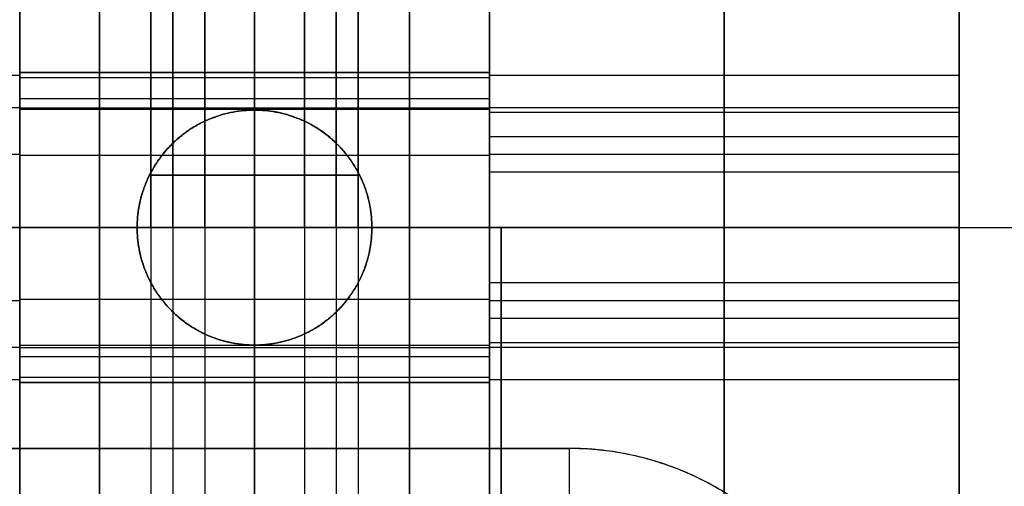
# Model space of a CAD drawing. Header units: millimetres. Extents: x -448 to 1378, y -985 to 990.
# Tile 42 of 117: x 910 to 931, y -631 to -621. Entities that reach past the tile are written whole.
import ezdxf

# ---------------------------------------------------------------- set-up
doc = ezdxf.new("R2010")
doc.units = ezdxf.units.MM
doc.header["$MEASUREMENT"] = 0
for name, color, linetype in [('IGES level 12', 8, 'Continuous'), ('IGES level 14', 8, 'Continuous'), ('IGES level 2', 8, 'Continuous'), ('IGES level 21', 8, 'Continuous'), ('IGES level 23', 8, 'Continuous'), ('IGES level 4', 8, 'Continuous'), ('IGES level 41', 8, 'Continuous')]:
    doc.layers.add(name, color=color, linetype=linetype)

msp = doc.modelspace()

# ---------------------------------------------------------------- linework, layer by layer
at = {"layer": 'IGES level 12'}
for points in [[(910, -605, -182.5), (910, -615, -182.5), (910, -625, -182.5), (910, -625, -187.75), (910, -625, -193), (910, -615, -193), (910, -605, -193), (910, -605, -294.25), (910, -605, -395.5), (910, -625, -395.5), (910, -645, -395.5), (910, -645, -188.25), (910, -645, 19), (910, -625, 19), (910, -605, 19), (910, -605, -81.75), (910, -605, -182.5)], [(920, -625, -193), (920, -615, -193), (920, -605, -193), (920, -605, -294.25), (920, -605, -395.5), (920, -625, -395.5), (920, -645, -395.5), (920, -645, -188.25), (920, -645, 19), (920, -625, 19), (920, -605, 19), (920, -605, -81.75), (920, -605, -182.5), (920, -615, -182.5), (920, -625, -182.5), (920, -625, -187.75), (920, -625, -193)]]:
    msp.add_open_spline(points, degree=2, knots=[0, 0, 0, 1, 1, 2, 2, 3, 3, 4, 4, 5, 5, 6, 6, 7, 7, 8, 8, 8], dxfattribs=at)
for points in [[(910, -605, -395.5), (910, -625, -395.5), (910, -645, -395.5)], [(910, -605, 19), (910, -625, 19), (910, -645, 19)], [(910, -605, -182.5), (910, -615, -182.5), (910, -625, -182.5)], [(910, -625, -193), (910, -615, -193), (910, -605, -193)], [(912.793, -605, -107.439), (912.793, -623.885, -107.439), (912.793, -642.77, -107.439)], [(912.793, -605, -307.439), (912.793, -623.885, -307.439), (912.793, -642.77, -307.439)], [(913.261, -605, -105.573), (913.261, -623.885, -105.573), (913.261, -642.77, -105.573)], [(913.261, -605, -305.573), (913.261, -623.885, -305.573), (913.261, -642.77, -305.573)], [(913.939, -605, -108.984), (913.939, -623.885, -108.984), (913.939, -642.77, -108.984)], [(913.939, -605, -308.984), (913.939, -623.885, -308.984), (913.939, -642.77, -308.984)], [(915, -605, -309.25), (915, -623.885, -309.25), (915, -642.77, -309.25)], [(915, -642.77, -304.75), (915, -623.885, -304.75), (915, -605, -304.75)], [(915, -605, -109.25), (915, -623.885, -109.25), (915, -642.77, -109.25)], [(915, -642.77, -104.75), (915, -623.885, -104.75), (915, -605, -104.75)], [(915, -645, -395.5), (915, -625, -395.5), (915, -605, -395.5)], [(915, -645, 19), (915, -625, 19), (915, -605, 19)], [(915, -642.77, -109.25), (915, -623.885, -109.25), (915, -605, -109.25)], [(915, -605, -104.75), (915, -623.885, -104.75), (915, -642.77, -104.75)], [(915, -642.77, -309.25), (915, -623.885, -309.25), (915, -605, -309.25)], [(915, -605, -304.75), (915, -623.885, -304.75), (915, -642.77, -304.75)], [(915, -625, -182.5), (915, -615, -182.5), (915, -605, -182.5)], [(915, -625, -193), (915, -615, -193), (915, -605, -193)], [(916.061, -605, -308.984), (916.061, -623.885, -308.984), (916.061, -642.77, -308.984)], [(916.061, -605, -108.984), (916.061, -623.885, -108.984), (916.061, -642.77, -108.984)], [(916.739, -605, -305.573), (916.739, -623.885, -305.573), (916.739, -642.77, -305.573)], [(916.739, -605, -105.573), (916.739, -623.885, -105.573), (916.739, -642.77, -105.573)], [(917.207, -605, -307.439), (917.207, -623.885, -307.439), (917.207, -642.77, -307.439)], [(917.207, -605, -107.439), (917.207, -623.885, -107.439), (917.207, -642.77, -107.439)], [(920, -645, -395.5), (920, -625, -395.5), (920, -605, -395.5)], [(920, -645, 19), (920, -625, 19), (920, -605, 19)], [(920, -625, -182.5), (920, -615, -182.5), (920, -605, -182.5)], [(920, -605, -193), (920, -615, -193), (920, -625, -193)], [(920, -621.7, -382.2), (915, -621.7, -382.2), (910, -621.7, -382.2)], [(910, -621.7, -358.8), (915, -621.7, -358.8), (920, -621.7, -358.8)], [(920, -621.7, -358.8), (915, -621.7, -358.8), (910, -621.7, -358.8)], [(910, -621.7, -358.8), (910, -621.7, -370.5), (910, -621.7, -382.2)], [(910, -621.7, -382.2), (915, -621.7, -382.2), (920, -621.7, -382.2)], [(920, -621.7, -370.5), (915, -621.7, -370.5), (910, -621.7, -370.5)], [(915, -621.7, -358.8), (915, -621.7, -370.5), (915, -621.7, -382.2)], [(920, -621.7, -382.2), (920, -621.7, -370.5), (920, -621.7, -358.8)], [(920, -621.812, -0.634), (915, -621.812, -0.634), (910, -621.812, -0.634)], [(910, -622.256, -356.967), (915, -622.256, -356.967), (920, -622.256, -356.967)], [(910, -622.449, -384.293), (915, -622.449, -384.293), (920, -622.449, -384.293)], [(920, -622.488, 2.062), (915, -622.488, 2.062), (910, -622.488, 2.062)], [(920, -623.468, -2.866), (915, -623.468, -2.866), (910, -623.468, -2.866)], [(910, -625, -385.5), (915, -625, -385.5), (920, -625, -385.5)], [(920, -625, -3.25), (915, -625, -3.25), (910, -625, -3.25)], [(910, -625, 3.25), (915, -625, 3.25), (920, -625, 3.25)], [(910, -625, -395.5), (910, -625, -390.5), (910, -625, -385.5)], [(910, -625, -355.5), (910, -625, -274.25), (910, -625, -193)], [(910, -625, -182.5), (910, -625, -92.875), (910, -625, -3.25)], [(910, -625, 3.25), (910, -625, 11.125), (910, -625, 19)], [(910, -645, -188.25), (910, -635, -188.25), (910, -625, -188.25)], [(910, -625, -395.5), (915, -625, -395.5), (920, -625, -395.5)], [(910, -625, -3.25), (915, -625, -3.25), (920, -625, -3.25)], [(920, -625, 3.25), (915, -625, 3.25), (910, -625, 3.25)], [(920, -625, -385.5), (915, -625, -385.5), (910, -625, -385.5)], [(910, -625, -355.5), (915, -625, -355.5), (920, -625, -355.5)], [(920, -625, 19), (915, -625, 19), (910, -625, 19)], [(910, -625, -182.5), (915, -625, -182.5), (920, -625, -182.5)], [(920, -625, -182.5), (915, -625, -182.5), (910, -625, -182.5)], [(910, -625, -182.5), (910, -625, -187.75), (910, -625, -193)], [(910, -625, -193), (915, -625, -193), (920, -625, -193)], [(920, -625, -187.75), (915, -625, -187.75), (910, -625, -187.75)], [(920, -625, -193), (915, -625, -193), (910, -625, -193)], [(915, -625, -193), (915, -625, -187.75), (915, -625, -182.5)], [(920, -625, -395.5), (920, -625, -390.5), (920, -625, -385.5)], [(920, -625, -355.5), (920, -625, -274.25), (920, -625, -193)], [(920, -625, -182.5), (920, -625, -92.875), (920, -625, -3.25)], [(920, -625, 3.25), (920, -625, 11.125), (920, -625, 19)], [(920, -645, -188.25), (920, -635, -188.25), (920, -625, -188.25)], [(920, -625, -193), (920, -625, -187.75), (920, -625, -182.5)], [(920, -626.532, -2.866), (915, -626.532, -2.866), (910, -626.532, -2.866)], [(920, -627.512, 2.062), (915, -627.512, 2.062), (910, -627.512, 2.062)], [(910, -627.551, -384.293), (915, -627.551, -384.293), (920, -627.551, -384.293)], [(910, -627.744, -356.967), (915, -627.744, -356.967), (920, -627.744, -356.967)], [(920, -628.188, -0.634), (915, -628.188, -0.634), (910, -628.188, -0.634)], [(910, -628.3, -382.2), (915, -628.3, -382.2), (920, -628.3, -382.2)], [(920, -628.3, -358.8), (915, -628.3, -358.8), (910, -628.3, -358.8)], [(920, -628.3, -358.8), (915, -628.3, -358.8), (910, -628.3, -358.8)], [(910, -628.3, -358.8), (910, -628.3, -370.5), (910, -628.3, -382.2)], [(910, -628.3, -382.2), (915, -628.3, -382.2), (920, -628.3, -382.2)], [(920, -628.3, -370.5), (915, -628.3, -370.5), (910, -628.3, -370.5)], [(915, -628.3, -382.2), (915, -628.3, -370.5), (915, -628.3, -358.8)], [(920, -628.3, -382.2), (920, -628.3, -370.5), (920, -628.3, -358.8)]]:
    msp.add_open_spline(points, degree=2, dxfattribs=at)
for points, weights, knots in [([(910, -628.3, -382.2), (910, -628.3, -385.5), (910, -625, -385.5), (910, -621.7, -385.5), (910, -621.7, -382.2), (910, -621.7, -370.5), (910, -621.7, -358.8), (910, -621.7, -355.5), (910, -625, -355.5), (910, -628.3, -355.5), (910, -628.3, -358.8), (910, -628.3, -370.5), (910, -628.3, -382.2)], [1, 0.707106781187, 1, 0.707106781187, 1, 1, 1, 0.707106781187, 1, 0.707106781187, 1, 1, 1], [0, 0, 0, 1.570796, 1.570796, 3.141593, 3.141593, 4.141593, 4.141593, 5.712389, 5.712389, 7.283185, 7.283185, 8.283185, 8.283185, 8.283185]), ([(910, -628.3, -358.8), (910, -628.3, -355.5), (910, -625, -355.5), (910, -621.7, -355.5), (910, -621.7, -358.8)], [1, 0.707106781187, 1, 0.707106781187, 1], [-8.283185, -8.283185, -8.283185, -6.712389, -6.712389, -5.141593, -5.141593, -5.141593]), ([(910, -625, -3.25), (910, -621.75, -3.25), (910, -621.75), (910, -621.75, 3.25), (910, -625, 3.25), (910, -628.25, 3.25), (910, -628.25), (910, -628.25, -3.25), (910, -625, -3.25)], [1, 0.707106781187, 1, 0.707106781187, 1, 0.707106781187, 1, 0.707106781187, 1], [0, 0, 0, 1.570796, 1.570796, 3.141593, 3.141593, 4.712389, 4.712389, 6.283185, 6.283185, 6.283185]), ([(910, -625, 3.25), (910, -621.75, 3.25), (910, -621.75), (910, -621.75, -3.25), (910, -625, -3.25)], [1, 0.707106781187, 1, 0.707106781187, 1], [-3.141593, -3.141593, -3.141593, -1.570796, -1.570796, 0, 0, 0]), ([(915, -625, -385.5), (915, -623.439, -385.5), (915, -622.449, -384.293), (915, -621.7, -383.381), (915, -621.7, -382.2)], [1, 0.903989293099, 1, 0.925627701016, 0.966476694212], [0, 0, 0, 0.883573, 0.883573, 1.568011, 1.568011, 1.568011]), ([(915, -621.7, -358.8), (915, -621.7, -357.799), (915, -622.256, -356.967), (915, -623.236, -355.5), (915, -625, -355.5), (915, -626.764, -355.5), (915, -627.744, -356.967), (915, -628.3, -357.799), (915, -628.3, -358.8)], [0.943231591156, 0.929381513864, 1, 0.881921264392, 1, 0.881921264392, 1, 0.929381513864, 0.943231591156], [1.572698, 1.572698, 1.572698, 2.159845, 2.159845, 3.141593, 3.141593, 4.12334, 4.12334, 4.710487, 4.710487, 4.710487]), ([(915, -625, 3.25), (915, -623.463, 3.25), (915, -622.488, 2.062), (915, -621.513, 0.874), (915, -621.812, -0.634), (915, -622.112, -2.142), (915, -623.468, -2.866), (915, -624.186, -3.25), (915, -625, -3.25)], [1, 0.903989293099, 1, 0.903989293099, 1, 0.903989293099, 1, 0.94674670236, 0.952568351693], [0, 0, 0, 0.883573, 0.883573, 1.767146, 1.767146, 2.650719, 2.650719, 3.140801, 3.140801, 3.140801]), ([(920, -621.7, -358.8), (920, -621.7, -355.5), (920, -625, -355.5), (920, -628.3, -355.5), (920, -628.3, -358.8), (920, -628.3, -370.5), (920, -628.3, -382.2), (920, -628.3, -385.5), (920, -625, -385.5), (920, -621.7, -385.5), (920, -621.7, -382.2), (920, -621.7, -370.5), (920, -621.7, -358.8)], [1, 0.707106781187, 1, 0.707106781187, 1, 1, 1, 0.707106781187, 1, 0.707106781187, 1, 1, 1], [0, 0, 0, 1.570796, 1.570796, 3.141593, 3.141593, 4.141593, 4.141593, 5.712389, 5.712389, 7.283185, 7.283185, 8.283185, 8.283185, 8.283185]), ([(920, -621.7, -358.8), (920, -621.7, -355.5), (920, -625, -355.5), (920, -628.3, -355.5), (920, -628.3, -358.8)], [1, 0.707106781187, 1, 0.707106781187, 1], [-4.141593, -4.141593, -4.141593, -2.570796, -2.570796, -1, -1, -1]), ([(920, -625, 3.25), (920, -628.25, 3.25), (920, -628.25), (920, -628.25, -3.25), (920, -625, -3.25), (920, -621.75, -3.25), (920, -621.75), (920, -621.75, 3.25), (920, -625, 3.25)], [1, 0.707106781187, 1, 0.707106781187, 1, 0.707106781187, 1, 0.707106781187, 1], [0, 0, 0, 1.570796, 1.570796, 3.141593, 3.141593, 4.712389, 4.712389, 6.283185, 6.283185, 6.283185]), ([(920, -625, -3.25), (920, -621.75, -3.25), (920, -621.75), (920, -621.75, 3.25), (920, -625, 3.25)], [1, 0.707106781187, 1, 0.707106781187, 1], [-7.283185, -7.283185, -7.283185, -5.712389, -5.712389, -4.141593, -4.141593, -4.141593]), ([(915, -623.885, -104.75), (913.936, -623.885, -104.75), (913.261, -623.885, -105.573), (912.586, -623.885, -106.395), (912.793, -623.885, -107.439), (913.001, -623.885, -108.483), (913.939, -623.885, -108.984), (914.436, -623.885, -109.25), (915, -623.885, -109.25)], [1, 0.903989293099, 1, 0.903989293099, 1, 0.903989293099, 1, 0.94674670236, 0.952568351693], [0, 0, 0, 0.883573, 0.883573, 1.767146, 1.767146, 2.650719, 2.650719, 3.140801, 3.140801, 3.140801]), ([(915, -623.885, -304.75), (913.936, -623.885, -304.75), (913.261, -623.885, -305.573), (912.586, -623.885, -306.395), (912.793, -623.885, -307.439), (913.001, -623.885, -308.483), (913.939, -623.885, -308.984), (914.436, -623.885, -309.25), (915, -623.885, -309.25)], [1, 0.903989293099, 1, 0.903989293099, 1, 0.903989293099, 1, 0.94674670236, 0.952568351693], [0, 0, 0, 0.883573, 0.883573, 1.767146, 1.767146, 2.650719, 2.650719, 3.140801, 3.140801, 3.140801]), ([(915, -623.885, -309.25), (915.564, -623.885, -309.25), (916.061, -623.885, -308.984), (916.999, -623.885, -308.483), (917.207, -623.885, -307.439), (917.414, -623.885, -306.395), (916.739, -623.885, -305.573), (916.064, -623.885, -304.75), (915, -623.885, -304.75)], [0.952568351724, 0.946746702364, 1, 0.903989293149, 1, 0.903989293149, 1, 0.903989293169, 0.99999999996], [3.142384, 3.142384, 3.142384, 3.632467, 3.632467, 4.516039, 4.516039, 5.399612, 5.399612, 6.283185, 6.283185, 6.283185]), ([(915, -623.885, -109.25), (915.564, -623.885, -109.25), (916.061, -623.885, -108.984), (916.999, -623.885, -108.483), (917.207, -623.885, -107.439), (917.414, -623.885, -106.395), (916.739, -623.885, -105.573), (916.064, -623.885, -104.75), (915, -623.885, -104.75)], [0.952568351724, 0.946746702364, 1, 0.903989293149, 1, 0.903989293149, 1, 0.903989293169, 0.99999999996], [3.142384, 3.142384, 3.142384, 3.632467, 3.632467, 4.516039, 4.516039, 5.399612, 5.399612, 6.283185, 6.283185, 6.283185]), ([(910, -625, -3.25), (910, -628.25, -3.25), (910, -628.25), (910, -628.25, 3.25), (910, -625, 3.25)], [1, 0.707106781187, 1, 0.707106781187, 1], [-4.141593, -4.141593, -4.141593, -2.570796, -2.570796, -1, -1, -1]), ([(915, -625, -3.25), (915, -625.814, -3.25), (915, -626.532, -2.866), (915, -627.888, -2.142), (915, -628.188, -0.634), (915, -628.487, 0.874), (915, -627.512, 2.062), (915, -626.537, 3.25), (915, -625, 3.25)], [0.952568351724, 0.946746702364, 1, 0.903989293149, 1, 0.903989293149, 1, 0.903989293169, 0.99999999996], [3.142384, 3.142384, 3.142384, 3.632467, 3.632467, 4.516039, 4.516039, 5.399612, 5.399612, 6.283185, 6.283185, 6.283185]), ([(915, -628.3, -382.2), (915, -628.3, -383.381), (915, -627.551, -384.293), (915, -626.561, -385.5), (915, -625, -385.5)], [0.966476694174, 0.92562770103, 1, 0.9039892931, 0.99999999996], [4.715175, 4.715175, 4.715175, 5.399612, 5.399612, 6.283185, 6.283185, 6.283185]), ([(920, -625, 3.25), (920, -628.25, 3.25), (920, -628.25), (920, -628.25, -3.25), (920, -625, -3.25)], [1, 0.707106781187, 1, 0.707106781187, 1], [-8.283185, -8.283185, -8.283185, -6.712389, -6.712389, -5.141593, -5.141593, -5.141593])]:
    msp.add_rational_spline(points, weights, degree=2, knots=knots, dxfattribs=at)
for points in [[(910, -621.7, -382.2), (910, -621.7, -385.5), (910, -625, -385.5)], [(920, -625, -385.5), (920, -621.7, -385.5), (920, -621.7, -382.2)], [(910, -625, -385.5), (910, -628.3, -385.5), (910, -628.3, -382.2)], [(920, -628.3, -382.2), (920, -628.3, -385.5), (920, -625, -385.5)]]:
    msp.add_rational_spline(points, [1, 0.707106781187, 1], degree=2, dxfattribs=at)
at = {"layer": 'IGES level 14'}
for points in [[(912.793, -625, -188.189), (912.793, -616.115, -188.189), (912.793, -607.23, -188.189)], [(913.261, -625, -186.323), (913.261, -616.115, -186.323), (913.261, -607.23, -186.323)], [(913.939, -625, -189.734), (913.939, -616.115, -189.734), (913.939, -607.23, -189.734)], [(915, -625, -190), (915, -616.115, -190), (915, -607.23, -190)], [(915, -607.23, -185.5), (915, -616.115, -185.5), (915, -625, -185.5)], [(915, -607.23, -190), (915, -616.115, -190), (915, -625, -190)], [(915, -625, -185.5), (915, -616.115, -185.5), (915, -607.23, -185.5)], [(916.061, -625, -189.734), (916.061, -616.115, -189.734), (916.061, -607.23, -189.734)], [(916.739, -625, -186.323), (916.739, -616.115, -186.323), (916.739, -607.23, -186.323)], [(917.207, -625, -188.189), (917.207, -616.115, -188.189), (917.207, -607.23, -188.189)], [(909.75, -625, -182.75), (915, -625, -182.75), (920.25, -625, -182.75)], [(920.25, -625, -192.75), (915, -625, -192.75), (909.75, -625, -192.75)], [(909.75, -625, -187.75), (911.25, -625, -187.75), (912.75, -625, -187.75)], [(915, -625, -192.75), (915, -625, -191.375), (915, -625, -190)], [(915, -625, -185.5), (915, -625, -184.125), (915, -625, -182.75)], [(917.25, -625, -187.75), (918.75, -625, -187.75), (920.25, -625, -187.75)], [(920.25, -645, -192.75), (920.25, -635, -192.75), (920.25, -625, -192.75)], [(920.25, -625, -192.75), (920.25, -625, -187.75), (920.25, -625, -182.75)], [(920.25, -625, -182.75), (920.25, -635, -182.75), (920.25, -645, -182.75)], [(920.25, -645, -187.75), (920.25, -635, -187.75), (920.25, -625, -187.75)], [(920.25, -625, -182.75), (920.25, -625, -187.75), (920.25, -625, -192.75)]]:
    msp.add_open_spline(points, degree=2, dxfattribs=at)
for points, weights, knots in [([(915, -625, -185.5), (912.75, -625, -185.5), (912.75, -625, -187.75), (912.75, -625, -190), (915, -625, -190)], [1, 0.707106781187, 1, 0.707106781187, 1], [-8.283185, -8.283185, -8.283185, -6.712389, -6.712389, -5.141593, -5.141593, -5.141593]), ([(915, -625, -185.5), (912.75, -625, -185.5), (912.75, -625, -187.75), (912.75, -625, -190), (915, -625, -190), (917.25, -625, -190), (917.25, -625, -187.75), (917.25, -625, -185.5), (915, -625, -185.5)], [1, 0.707106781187, 1, 0.707106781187, 1, 0.707106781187, 1, 0.707106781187, 1], [0, 0, 0, 1.570796, 1.570796, 3.141593, 3.141593, 4.712389, 4.712389, 6.283185, 6.283185, 6.283185]), ([(915, -625, -190), (917.25, -625, -190), (917.25, -625, -187.75), (917.25, -625, -185.5), (915, -625, -185.5)], [1, 0.707106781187, 1, 0.707106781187, 1], [-7.283185, -7.283185, -7.283185, -5.712389, -5.712389, -4.141593, -4.141593, -4.141593])]:
    msp.add_rational_spline(points, weights, degree=2, knots=knots, dxfattribs=at)
at = {"layer": 'IGES level 2'}
for points in [[(920, -985, -20), (920, 0, -20), (920, 985, -20)], [(920, 985, 20), (920, 0, 20), (920, -985, 20)], [(920, -985, 20), (920, 0, 20), (920, 985, 20)], [(920, 985, -20), (920, 0, -20), (920, -985, -20)], [(925, 985, 20), (925, 0, 20), (925, -985, 20)], [(925, -985, -20), (925, 0, -20), (925, 985, -20)], [(930, 985, 20), (930, 0, 20), (930, -985, 20)], [(930, -985, -20), (930, 0, -20), (930, 985, -20)], [(930, -985, -20), (930, 0, -20), (930, 985, -20)], [(930, 985, 20), (930, 0, 20), (930, -985, 20)], [(920, -621.7), (920, -425), (920, -228.3)], [(930, -621.7), (930, -425), (930, -228.3)], [(930, -621.763, -0.644), (925, -621.763, -0.644), (920, -621.763, -0.644)], [(930, -622.449, 2.093), (925, -622.449, 2.093), (920, -622.449, 2.093)], [(930, -623.444, -2.91), (925, -623.444, -2.91), (920, -623.444, -2.91)], [(930, -625, -3.3), (925, -625, -3.3), (920, -625, -3.3)], [(920, -625, 3.3), (925, -625, 3.3), (930, -625, 3.3)], [(920, -625, -3.3), (925, -625, -3.3), (930, -625, -3.3)], [(930, -625, 3.3), (925, -625, 3.3), (920, -625, 3.3)], [(930, -626.556, -2.91), (925, -626.556, -2.91), (920, -626.556, -2.91)], [(930, -627.551, 2.093), (925, -627.551, 2.093), (920, -627.551, 2.093)], [(930, -628.237, -0.644), (925, -628.237, -0.644), (920, -628.237, -0.644)], [(920, -961.7), (920, -795), (920, -628.3)], [(930, -961.7), (930, -795), (930, -628.3)]]:
    msp.add_open_spline(points, degree=2, dxfattribs=at)
for points, weights, knots in [([(920, -625, -3.3), (920, -628.3, -3.3), (920, -628.3), (920, -628.3, 3.3), (920, -625, 3.3), (920, -621.7, 3.3), (920, -621.7), (920, -621.7, -3.3), (920, -625, -3.3)], [1, 0.707106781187, 1, 0.707106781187, 1, 0.707106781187, 1, 0.707106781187, 1], [0, 0, 0, 1.570796, 1.570796, 3.141593, 3.141593, 4.712389, 4.712389, 6.283185, 6.283185, 6.283185]), ([(920, -625, 3.3), (920, -621.7, 3.3), (920, -621.7), (920, -621.7, -3.3), (920, -625, -3.3)], [1, 0.707106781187, 1, 0.707106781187, 1], [-3.141593, -3.141593, -3.141593, -1.570796, -1.570796, 0, 0, 0]), ([(925, -625, 3.3), (925, -623.439, 3.3), (925, -622.449, 2.093), (925, -621.459, 0.887), (925, -621.763, -0.644), (925, -622.068, -2.175), (925, -623.444, -2.91), (925, -624.173, -3.3), (925, -625, -3.3)], [1, 0.903989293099, 1, 0.903989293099, 1, 0.903989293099, 1, 0.94674670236, 0.952568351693], [0, 0, 0, 0.883573, 0.883573, 1.767146, 1.767146, 2.650719, 2.650719, 3.140801, 3.140801, 3.140801]), ([(930, -625, 3.3), (930, -621.7, 3.3), (930, -621.7), (930, -621.7, -3.3), (930, -625, -3.3), (930, -628.3, -3.3), (930, -628.3), (930, -628.3, 3.3), (930, -625, 3.3)], [1, 0.707106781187, 1, 0.707106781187, 1, 0.707106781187, 1, 0.707106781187, 1], [0, 0, 0, 1.570796, 1.570796, 3.141593, 3.141593, 4.712389, 4.712389, 6.283185, 6.283185, 6.283185]), ([(930, -625, -3.3), (930, -621.7, -3.3), (930, -621.7), (930, -621.7, 3.3), (930, -625, 3.3)], [1, 0.707106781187, 1, 0.707106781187, 1], [-7.283185, -7.283185, -7.283185, -5.712389, -5.712389, -4.141593, -4.141593, -4.141593]), ([(920, -625, -3.3), (920, -628.3, -3.3), (920, -628.3), (920, -628.3, 3.3), (920, -625, 3.3)], [1, 0.707106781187, 1, 0.707106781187, 1], [-4.141593, -4.141593, -4.141593, -2.570796, -2.570796, -1, -1, -1]), ([(925, -625, -3.3), (925, -625.827, -3.3), (925, -626.556, -2.91), (925, -627.932, -2.175), (925, -628.237, -0.644), (925, -628.541, 0.887), (925, -627.551, 2.093), (925, -626.561, 3.3), (925, -625, 3.3)], [0.952568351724, 0.946746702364, 1, 0.903989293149, 1, 0.903989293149, 1, 0.903989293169, 0.99999999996], [3.142384, 3.142384, 3.142384, 3.632467, 3.632467, 4.516039, 4.516039, 5.399612, 5.399612, 6.283185, 6.283185, 6.283185]), ([(930, -625, 3.3), (930, -628.3, 3.3), (930, -628.3), (930, -628.3, -3.3), (930, -625, -3.3)], [1, 0.707106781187, 1, 0.707106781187, 1], [-8.283185, -8.283185, -8.283185, -6.712389, -6.712389, -5.141593, -5.141593, -5.141593])]:
    msp.add_rational_spline(points, weights, degree=2, knots=knots, dxfattribs=at)
at = {"layer": 'IGES level 21'}
for points in [[(910, -645, -419.7), (910, -625, -419.7), (910, -605, -419.7)], [(910, -605, -369.7), (910, -625, -369.7), (910, -645, -369.7)], [(910, -645, -369.7), (910, -625, -369.7), (910, -605, -369.7)], [(910, -605, -419.7), (910, -625, -419.7), (910, -645, -419.7)], [(910, -645, -394.7), (910, -625, -394.7), (910, -605, -394.7)], [(920, -645, -419.7), (920, -625, -419.7), (920, -605, -419.7)], [(930, -605, -419.7), (930, -625, -419.7), (930, -645, -419.7)], [(930, -645, -419.7), (930, -625, -419.7), (930, -605, -419.7)], [(930, -605, -429.7), (930, -625, -429.7), (930, -645, -429.7)], [(930, -645, -424.7), (930, -625, -424.7), (930, -605, -424.7)], [(930, -645, -429.7), (930, -625, -429.7), (930, -605, -429.7)], [(911.7, -618.3, -429.7), (911.7, -625, -429.7), (911.7, -631.7, -429.7)], [(911.7, -631.7, -419.7), (911.7, -625, -419.7), (911.7, -618.3, -419.7)], [(911.7, -618.3, -424.7), (911.7, -625, -424.7), (911.7, -631.7, -424.7)], [(918.3, -631.7, -429.7), (918.3, -625, -429.7), (918.3, -618.3, -429.7)], [(918.3, -618.3, -419.7), (918.3, -625, -419.7), (918.3, -631.7, -419.7)], [(918.3, -631.7, -424.7), (918.3, -625, -424.7), (918.3, -618.3, -424.7)], [(910, -621.763, -382.844), (907, -621.763, -382.844), (904, -621.763, -382.844)], [(910, -622.449, -380.107), (907, -622.449, -380.107), (904, -622.449, -380.107)], [(910, -623.444, -385.11), (907, -623.444, -385.11), (904, -623.444, -385.11)], [(900, -625, -429.7), (905.85, -625, -429.7), (911.7, -625, -429.7)], [(910, -625, -369.7), (905, -625, -369.7), (900, -625, -369.7)], [(910, -625, -385.5), (907, -625, -385.5), (904, -625, -385.5)], [(904, -625, -378.9), (907, -625, -378.9), (910, -625, -378.9)], [(904, -625, -385.5), (907, -625, -385.5), (910, -625, -385.5)], [(910, -625, -378.9), (907, -625, -378.9), (904, -625, -378.9)], [(911.7, -625, -419.7), (910.85, -625, -419.7), (910, -625, -419.7)], [(910, -625, -419.7), (910, -625, -402.6), (910, -625, -385.5)], [(910, -625, -378.9), (910, -625, -374.3), (910, -625, -369.7)], [(911.7, -625, -429.7), (911.7, -625, -424.7), (911.7, -625, -419.7)], [(930, -625, -419.7), (924.15, -625, -419.7), (918.3, -625, -419.7)], [(918.3, -625, -429.7), (924.15, -625, -429.7), (930, -625, -429.7)], [(918.3, -625, -419.7), (918.3, -625, -424.7), (918.3, -625, -429.7)], [(930, -625, -429.7), (930, -625, -424.7), (930, -625, -419.7)], [(910, -626.556, -385.11), (907, -626.556, -385.11), (904, -626.556, -385.11)], [(910, -627.551, -380.107), (907, -627.551, -380.107), (904, -627.551, -380.107)], [(910, -628.237, -382.844), (907, -628.237, -382.844), (904, -628.237, -382.844)]]:
    msp.add_open_spline(points, degree=2, dxfattribs=at)
for points, weights, knots in [([(911.7, -618.3, -419.7), (911.7, -625, -419.7), (911.7, -631.7, -419.7), (911.7, -635, -419.7), (915, -635, -419.7), (918.3, -635, -419.7), (918.3, -631.7, -419.7), (918.3, -625, -419.7), (918.3, -618.3, -419.7), (918.3, -615, -419.7), (915, -615, -419.7), (911.7, -615, -419.7), (911.7, -618.3, -419.7)], [1, 1, 1, 0.707106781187, 1, 0.707106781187, 1, 1, 1, 0.707106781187, 1, 0.707106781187, 1], [0, 0, 0, 1, 1, 2.570796, 2.570796, 4.141593, 4.141593, 5.141593, 5.141593, 6.712389, 6.712389, 8.283185, 8.283185, 8.283185]), ([(911.7, -631.7, -429.7), (911.7, -625, -429.7), (911.7, -618.3, -429.7), (911.7, -615, -429.7), (915, -615, -429.7), (918.3, -615, -429.7), (918.3, -618.3, -429.7), (918.3, -625, -429.7), (918.3, -631.7, -429.7), (918.3, -635, -429.7), (915, -635, -429.7), (911.7, -635, -429.7), (911.7, -631.7, -429.7)], [1, 1, 1, 0.707106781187, 1, 0.707106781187, 1, 1, 1, 0.707106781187, 1, 0.707106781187, 1], [0, 0, 0, 1, 1, 2.570796, 2.570796, 4.141593, 4.141593, 5.141593, 5.141593, 6.712389, 6.712389, 8.283185, 8.283185, 8.283185]), ([(910, -625, -378.9), (910, -628.3, -378.9), (910, -628.3, -382.2), (910, -628.3, -385.5), (910, -625, -385.5), (910, -621.7, -385.5), (910, -621.7, -382.2), (910, -621.7, -378.9), (910, -625, -378.9)], [1, 0.707106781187, 1, 0.707106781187, 1, 0.707106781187, 1, 0.707106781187, 1], [0, 0, 0, 1.570796, 1.570796, 3.141593, 3.141593, 4.712389, 4.712389, 6.283185, 6.283185, 6.283185]), ([(910, -625, -385.5), (910, -621.7, -385.5), (910, -621.7, -382.2), (910, -621.7, -378.9), (910, -625, -378.9)], [1, 0.707106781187, 1, 0.707106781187, 1], [-7.283185, -7.283185, -7.283185, -5.712389, -5.712389, -4.141593, -4.141593, -4.141593]), ([(910, -625, -378.9), (910, -628.3, -378.9), (910, -628.3, -382.2), (910, -628.3, -385.5), (910, -625, -385.5)], [1, 0.707106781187, 1, 0.707106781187, 1], [-8.283185, -8.283185, -8.283185, -6.712389, -6.712389, -5.141593, -5.141593, -5.141593])]:
    msp.add_rational_spline(points, weights, degree=2, knots=knots, dxfattribs=at)
at = {"layer": 'IGES level 23'}
for points in [[(915, -622.5, -439.7), (915, -619.9, -439.7), (915, -617.3, -439.7)], [(915, -622.5, -429.7), (915, -621.4, -429.7), (915, -620.3, -429.7)], [(895, -625, -429.7), (903.75, -625, -429.7), (912.5, -625, -429.7)], [(895, -625, -439.7), (903.75, -625, -439.7), (912.5, -625, -439.7)], [(917.5, -625, -429.7), (926.25, -625, -429.7), (935, -625, -429.7)], [(917.5, -625, -439.7), (926.25, -625, -439.7), (935, -625, -439.7)], [(915, -629.7, -429.7), (915, -628.6, -429.7), (915, -627.5, -429.7)], [(915, -632.7, -439.7), (915, -630.1, -439.7), (915, -627.5, -439.7)], [(908.3, -629.7, -429.7), (915, -629.7, -429.7), (921.7, -629.7, -429.7)], [(915, -632.7, -432.7), (915, -631.2, -431.2), (915, -629.7, -429.7)], [(921.7, -629.7, -429.7), (921.7, -631.2, -431.2), (921.7, -632.7, -432.7)], [(921.7, -629.7, -429.7), (921.7, -631.2, -431.2), (921.7, -632.7, -432.7)]]:
    msp.add_open_spline(points, degree=2, dxfattribs=at)
for points, weights, knots in [([(912.5, -625, -429.7), (912.5, -622.5, -429.7), (915, -622.5, -429.7), (917.5, -622.5, -429.7), (917.5, -625, -429.7), (917.5, -627.5, -429.7), (915, -627.5, -429.7), (912.5, -627.5, -429.7), (912.5, -625, -429.7)], [1, 0.707106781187, 1, 0.707106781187, 1, 0.707106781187, 1, 0.707106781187, 1], [0, 0, 0, 1.570796, 1.570796, 3.141593, 3.141593, 4.712389, 4.712389, 6.283185, 6.283185, 6.283185]), ([(917.5, -625, -439.7), (917.5, -627.5, -439.7), (915, -627.5, -439.7), (912.5, -627.5, -439.7), (912.5, -625, -439.7), (912.5, -622.5, -439.7), (915, -622.5, -439.7), (917.5, -622.5, -439.7), (917.5, -625, -439.7)], [1, 0.707106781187, 1, 0.707106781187, 1, 0.707106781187, 1, 0.707106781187, 1], [0, 0, 0, 1.570796, 1.570796, 3.141593, 3.141593, 4.712389, 4.712389, 6.283185, 6.283185, 6.283185]), ([(908.3, -642.3, -429.7), (902, -642.3, -429.7), (902, -636, -429.7), (902, -629.7, -429.7), (908.3, -629.7, -429.7), (915, -629.7, -429.7), (921.7, -629.7, -429.7), (928, -629.7, -429.7), (928, -636, -429.7), (928, -642.3, -429.7), (921.7, -642.3, -429.7), (915, -642.3, -429.7), (908.3, -642.3, -429.7)], [1, 0.707106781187, 1, 0.707106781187, 1, 1, 1, 0.707106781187, 1, 0.707106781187, 1, 1, 1], [0, 0, 0, 1.570796, 1.570796, 3.141593, 3.141593, 4.141593, 4.141593, 5.712389, 5.712389, 7.283185, 7.283185, 8.283185, 8.283185, 8.283185])]:
    msp.add_rational_spline(points, weights, degree=2, knots=knots, dxfattribs=at)
at = {"layer": 'IGES level 23', "color": 9}
for points, weights, knots in [([(912.5, -625, -439.7), (912.5, -622.5, -439.7), (915, -622.5, -439.7), (917.5, -622.5, -439.7), (917.5, -625, -439.7)], [1, 0.707106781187, 1, 0.707106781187, 1], [-7.283185, -7.283185, -7.283185, -5.712389, -5.712389, -4.141593, -4.141593, -4.141593]), ([(917.5, -625, -429.7), (917.5, -622.5, -429.7), (915, -622.5, -429.7), (912.5, -622.5, -429.7), (912.5, -625, -429.7)], [1, 0.707106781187, 1, 0.707106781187, 1], [-3.141593, -3.141593, -3.141593, -1.570796, -1.570796, 0, 0, 0]), ([(917.5, -625, -434.7), (917.5, -623.818, -434.7), (916.586, -623.067, -434.7), (915.672, -622.317, -434.7), (914.512, -622.548, -434.7), (913.353, -622.779, -434.7), (912.795, -623.822, -434.7), (912.5, -624.374, -434.7), (912.5, -625, -434.7)], [1, 0.903989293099, 1, 0.903989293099, 1, 0.903989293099, 1, 0.94674670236, 0.952568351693], [0, 0, 0, 0.883573, 0.883573, 1.767146, 1.767146, 2.650719, 2.650719, 3.140801, 3.140801, 3.140801]), ([(917.5, -625, -439.7), (917.5, -627.5, -439.7), (915, -627.5, -439.7), (912.5, -627.5, -439.7), (912.5, -625, -439.7)], [1, 0.707106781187, 1, 0.707106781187, 1], [-8.283185, -8.283185, -8.283185, -6.712389, -6.712389, -5.141593, -5.141593, -5.141593]), ([(912.5, -625, -429.7), (912.5, -627.5, -429.7), (915, -627.5, -429.7), (917.5, -627.5, -429.7), (917.5, -625, -429.7)], [1, 0.707106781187, 1, 0.707106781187, 1], [-4.141593, -4.141593, -4.141593, -2.570796, -2.570796, -1, -1, -1]), ([(912.5, -625, -434.7), (912.5, -625.626, -434.7), (912.795, -626.178, -434.7), (913.353, -627.221, -434.7), (914.512, -627.452, -434.7), (915.672, -627.683, -434.7), (916.586, -626.933, -434.7), (917.5, -626.182, -434.7), (917.5, -625, -434.7)], [0.952568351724, 0.946746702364, 1, 0.903989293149, 1, 0.903989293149, 1, 0.903989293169, 0.99999999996], [3.142384, 3.142384, 3.142384, 3.632467, 3.632467, 4.516039, 4.516039, 5.399612, 5.399612, 6.283185, 6.283185, 6.283185])]:
    msp.add_rational_spline(points, weights, degree=2, knots=knots, dxfattribs=at)
for points in [[(914.512, -622.548, -439.7), (914.512, -622.548, -434.7), (914.512, -622.548, -429.7)], [(916.586, -623.067, -439.7), (916.586, -623.067, -434.7), (916.586, -623.067, -429.7)], [(912.795, -623.822, -439.7), (912.795, -623.822, -434.7), (912.795, -623.822, -429.7)], [(912.5, -625, -439.7), (912.5, -625, -434.7), (912.5, -625, -429.7)], [(912.5, -625, -429.7), (912.5, -625, -434.7), (912.5, -625, -439.7)], [(917.5, -625, -429.7), (917.5, -625, -434.7), (917.5, -625, -439.7)], [(917.5, -625, -439.7), (917.5, -625, -434.7), (917.5, -625, -429.7)], [(912.795, -626.178, -439.7), (912.795, -626.178, -434.7), (912.795, -626.178, -429.7)], [(916.586, -626.933, -439.7), (916.586, -626.933, -434.7), (916.586, -626.933, -429.7)], [(914.512, -627.452, -439.7), (914.512, -627.452, -434.7), (914.512, -627.452, -429.7)]]:
    msp.add_open_spline(points, degree=2, dxfattribs=at)
at = {"layer": 'IGES level 23'}
msp.add_rational_spline([(928, -636, -429.7), (928, -629.7, -429.7), (921.7, -629.7, -429.7)], [1, 0.707106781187, 1], degree=2, dxfattribs=at)
at = {"layer": 'IGES level 4'}
for points in [[(910, -985, 20), (910, 0, 20), (910, 985, 20)], [(910, 985, -20), (910, 0, -20), (910, -985, -20)], [(910, 985, 20), (910, 0, 20), (910, -985, 20)], [(910, -985, -20), (910, 0, -20), (910, 985, -20)], [(910, -621.7), (910, -425), (910, -228.3)], [(910, -621.763, -0.644), (907, -621.763, -0.644), (904, -621.763, -0.644)], [(910, -622.449, 2.093), (907, -622.449, 2.093), (904, -622.449, 2.093)], [(910, -623.444, -2.91), (907, -623.444, -2.91), (904, -623.444, -2.91)], [(910, -625, -3.3), (907, -625, -3.3), (904, -625, -3.3)], [(904, -625, 3.3), (907, -625, 3.3), (910, -625, 3.3)], [(904, -625, -3.3), (907, -625, -3.3), (910, -625, -3.3)], [(910, -625, 3.3), (907, -625, 3.3), (904, -625, 3.3)], [(910, -626.556, -2.91), (907, -626.556, -2.91), (904, -626.556, -2.91)], [(910, -627.551, 2.093), (907, -627.551, 2.093), (904, -627.551, 2.093)], [(910, -628.237, -0.644), (907, -628.237, -0.644), (904, -628.237, -0.644)], [(910, -961.7), (910, -795), (910, -628.3)]]:
    msp.add_open_spline(points, degree=2, dxfattribs=at)
for points, weights, knots in [([(910, -625, 3.3), (910, -628.3, 3.3), (910, -628.3), (910, -628.3, -3.3), (910, -625, -3.3), (910, -621.7, -3.3), (910, -621.7), (910, -621.7, 3.3), (910, -625, 3.3)], [1, 0.707106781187, 1, 0.707106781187, 1, 0.707106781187, 1, 0.707106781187, 1], [0, 0, 0, 1.570796, 1.570796, 3.141593, 3.141593, 4.712389, 4.712389, 6.283185, 6.283185, 6.283185]), ([(910, -625, -3.3), (910, -621.7, -3.3), (910, -621.7), (910, -621.7, 3.3), (910, -625, 3.3)], [1, 0.707106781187, 1, 0.707106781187, 1], [-7.283185, -7.283185, -7.283185, -5.712389, -5.712389, -4.141593, -4.141593, -4.141593]), ([(910, -625, 3.3), (910, -628.3, 3.3), (910, -628.3), (910, -628.3, -3.3), (910, -625, -3.3)], [1, 0.707106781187, 1, 0.707106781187, 1], [-8.283185, -8.283185, -8.283185, -6.712389, -6.712389, -5.141593, -5.141593, -5.141593])]:
    msp.add_rational_spline(points, weights, degree=2, knots=knots, dxfattribs=at)
at = {"layer": 'IGES level 41'}
for points in [[(920, -645, -418.95), (920, -625, -418.95), (920, -605, -418.95)], [(920, -605, -369.95), (920, -625, -369.95), (920, -645, -369.95)], [(920, -645, -394.45), (920, -625, -394.45), (920, -605, -394.45)], [(920, -645, -369.95), (920, -625, -369.95), (920, -605, -369.95)], [(920, -645, -418.95), (920, -625, -418.95), (920, -605, -418.95)], [(925, -645, -369.95), (925, -625, -369.95), (925, -605, -369.95)], [(925, -645, -418.95), (925, -625, -418.95), (925, -605, -418.95)], [(930, -645, -369.95), (930, -625, -369.95), (930, -605, -369.95)], [(930, -605, -418.95), (930, -625, -418.95), (930, -645, -418.95)], [(930, -645, -394.45), (930, -625, -394.45), (930, -605, -394.45)], [(930, -605, -369.95), (930, -625, -369.95), (930, -645, -369.95)], [(930, -605, -418.95), (930, -625, -418.95), (930, -645, -418.95)], [(930, -622.548, -382.688), (925, -622.548, -382.688), (920, -622.548, -382.688)], [(930, -623.067, -380.614), (925, -623.067, -380.614), (920, -623.067, -380.614)], [(930, -623.822, -384.405), (925, -623.822, -384.405), (920, -623.822, -384.405)], [(930, -625, -384.7), (925, -625, -384.7), (920, -625, -384.7)], [(920, -625, -379.7), (925, -625, -379.7), (930, -625, -379.7)], [(920, -625, -369.95), (920, -625, -374.825), (920, -625, -379.7)], [(920, -625, -384.7), (920, -625, -401.825), (920, -625, -418.95)], [(930, -625, -369.95), (925, -625, -369.95), (920, -625, -369.95)], [(920, -625, -384.7), (925, -625, -384.7), (930, -625, -384.7)], [(930, -625, -379.7), (925, -625, -379.7), (920, -625, -379.7)], [(930, -625, -418.95), (925, -625, -418.95), (920, -625, -418.95)], [(930, -625, -418.95), (930, -625, -401.825), (930, -625, -384.7)], [(930, -625, -379.7), (930, -625, -374.825), (930, -625, -369.95)], [(930, -626.178, -384.405), (925, -626.178, -384.405), (920, -626.178, -384.405)], [(930, -626.933, -380.614), (925, -626.933, -380.614), (920, -626.933, -380.614)], [(930, -627.452, -382.688), (925, -627.452, -382.688), (920, -627.452, -382.688)]]:
    msp.add_open_spline(points, degree=2, dxfattribs=at)
for points, weights, knots in [([(920, -625, -379.7), (920, -622.5, -379.7), (920, -622.5, -382.2), (920, -622.5, -384.7), (920, -625, -384.7), (920, -627.5, -384.7), (920, -627.5, -382.2), (920, -627.5, -379.7), (920, -625, -379.7)], [1, 0.707106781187, 1, 0.707106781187, 1, 0.707106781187, 1, 0.707106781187, 1], [0, 0, 0, 1.570796, 1.570796, 3.141593, 3.141593, 4.712389, 4.712389, 6.283185, 6.283185, 6.283185]), ([(920, -625, -379.7), (920, -622.5, -379.7), (920, -622.5, -382.2), (920, -622.5, -384.7), (920, -625, -384.7)], [1, 0.707106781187, 1, 0.707106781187, 1], [-3.141593, -3.141593, -3.141593, -1.570796, -1.570796, 0, 0, 0]), ([(925, -625, -379.7), (925, -623.818, -379.7), (925, -623.067, -380.614), (925, -622.317, -381.528), (925, -622.548, -382.688), (925, -622.779, -383.847), (925, -623.822, -384.405), (925, -624.374, -384.7), (925, -625, -384.7)], [1, 0.903989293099, 1, 0.903989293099, 1, 0.903989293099, 1, 0.94674670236, 0.952568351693], [0, 0, 0, 0.883573, 0.883573, 1.767146, 1.767146, 2.650719, 2.650719, 3.140801, 3.140801, 3.140801]), ([(930, -625, -379.7), (930, -627.5, -379.7), (930, -627.5, -382.2), (930, -627.5, -384.7), (930, -625, -384.7), (930, -622.5, -384.7), (930, -622.5, -382.2), (930, -622.5, -379.7), (930, -625, -379.7)], [1, 0.707106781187, 1, 0.707106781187, 1, 0.707106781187, 1, 0.707106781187, 1], [0, 0, 0, 1.570796, 1.570796, 3.141593, 3.141593, 4.712389, 4.712389, 6.283185, 6.283185, 6.283185]), ([(930, -625, -384.7), (930, -622.5, -384.7), (930, -622.5, -382.2), (930, -622.5, -379.7), (930, -625, -379.7)], [1, 0.707106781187, 1, 0.707106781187, 1], [-7.283185, -7.283185, -7.283185, -5.712389, -5.712389, -4.141593, -4.141593, -4.141593]), ([(920, -625, -384.7), (920, -627.5, -384.7), (920, -627.5, -382.2), (920, -627.5, -379.7), (920, -625, -379.7)], [1, 0.707106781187, 1, 0.707106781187, 1], [-4.141593, -4.141593, -4.141593, -2.570796, -2.570796, -1, -1, -1]), ([(925, -625, -384.7), (925, -625.626, -384.7), (925, -626.178, -384.405), (925, -627.221, -383.847), (925, -627.452, -382.688), (925, -627.683, -381.528), (925, -626.933, -380.614), (925, -626.182, -379.7), (925, -625, -379.7)], [0.952568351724, 0.946746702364, 1, 0.903989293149, 1, 0.903989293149, 1, 0.903989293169, 0.99999999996], [3.142384, 3.142384, 3.142384, 3.632467, 3.632467, 4.516039, 4.516039, 5.399612, 5.399612, 6.283185, 6.283185, 6.283185]), ([(930, -625, -379.7), (930, -627.5, -379.7), (930, -627.5, -382.2), (930, -627.5, -384.7), (930, -625, -384.7)], [1, 0.707106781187, 1, 0.707106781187, 1], [-8.283185, -8.283185, -8.283185, -6.712389, -6.712389, -5.141593, -5.141593, -5.141593])]:
    msp.add_rational_spline(points, weights, degree=2, knots=knots, dxfattribs=at)

doc.saveas('drawing.dxf')
